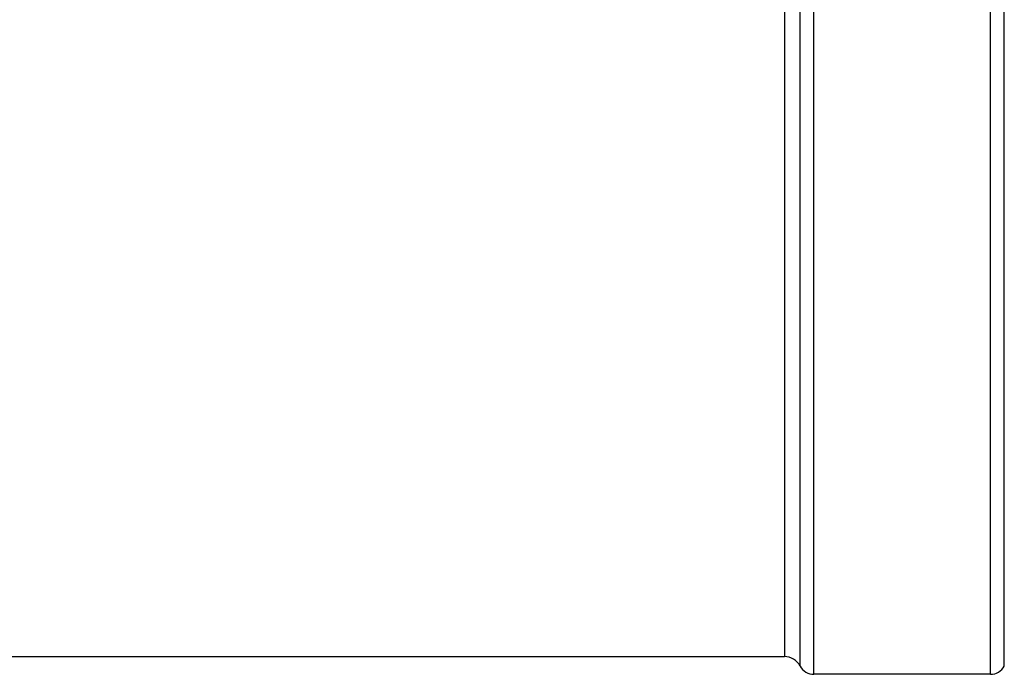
# Model space of a CAD drawing. Header units: millimetres. Extents: x 0 to 297, y 0 to 210.
# Tile 4 of 31: x 77 to 97, y 96 to 110. Entities that reach past the tile are written whole.
import ezdxf

# ---------------------------------------------------------------- set-up
doc = ezdxf.new("R2010")
doc.units = ezdxf.units.MM
doc.header["$LTSCALE"] = 16.335
doc.layers.get('0').update_dxf_attribs({"linetype": 'CONTINUOUS'})
doc.layers.add('AXES_REF', color=7, linetype='CONTINUOUS')

msp = doc.modelspace()

# ---------------------------------------------------------------- linework, layer by layer
at = {"color": 7, "linetype": 'Continuous'}
msp.add_line((61.2, 96.599), (92.456, 96.599), dxfattribs=at)
at = {"layer": 'AXES_REF', "color": 9, "linetype": 'Continuous'}
for p, q in [((93.057, 96.238), (93.057, 124.777)), ((96.663, 96.238), (96.663, 124.777)), ((92.774, 96.408), (92.774, 124.607)), ((96.946, 96.408), (96.946, 124.607)), ((92.456, 124.416), (92.456, 96.599))]:
    msp.add_line(p, q, dxfattribs=at)
at = {"layer": 'AXES_REF', "color": 7, "linetype": 'Continuous'}
msp.add_line((96.663, 96.238), (93.057, 96.238), dxfattribs=at)
for centre, radius, start, end in [((92.456, 96.238), 0.361, 28.0725, 90), ((93.057, 96.559), 0.321, 208.0725, 270), ((96.663, 96.559), 0.321, 270, 331.9275)]:
    msp.add_arc(centre, radius, start, end, dxfattribs=at)

doc.saveas('drawing.dxf')
